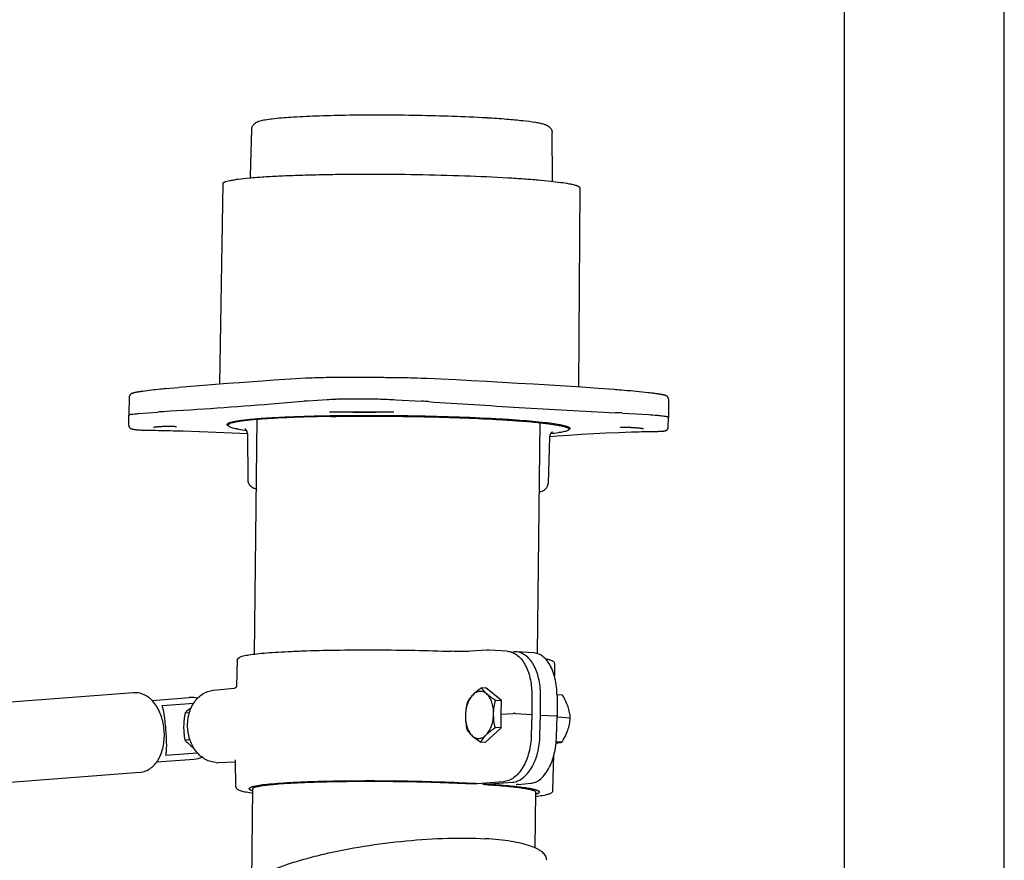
# Model space of a CAD drawing. Extents: x 0 to 420, y 0 to 297.
# Tile 11 of 12: x 389 to 420, y 138 to 164. Entities that reach past the tile are written whole.
import ezdxf

# ---------------------------------------------------------------- set-up
doc = ezdxf.new("R2010")
doc.units = 0
doc.header["$LTSCALE"] = 23.1
for name, color, linetype in [('100350_DXF_CONTINUOUS_LINE', 7, 'CONTINUOUS'), ('100455_DXF_CONTINUOUS_LINE', 7, 'CONTINUOUS'), ('102184_DXF_CONTINUOUS_LINE', 7, 'CONTINUOUS'), ('102343_DXF_FORMAT', 7, 'CONTINUOUS'), ('105-5475-01_DXF_CONTINUOUS', 7, 'CONTINUOUS'), ('105-561-01_DXF_CONTINUOUS_', 7, 'CONTINUOUS'), ('105-562-01_DXF_CONTINUOUS_', 7, 'CONTINUOUS'), ('9900055_DXF_CONTINUOUS_LIN', 7, 'CONTINUOUS'), ('9924051_DXF_CONTINUOUS_LIN', 7, 'CONTINUOUS'), ('GAS_SPRING_BDXF_CONTINUOUS', 7, 'CONTINUOUS')]:
    doc.layers.add(name, color=color, linetype=linetype)

msp = doc.modelspace()

# ---------------------------------------------------------------- linework, layer by layer
at = {"layer": '100350_DXF_CONTINUOUS_LINE', "color": 7, "linetype": 'CONTINUOUS'}
for p, q in [((395.556, 158.777), (395.451, 152.501)), ((406.718, 158.649), (406.679, 152.413)), ((398.194, 152.69), (398.147, 152.688)), ((398.232, 152.692), (398.194, 152.69)), ((398.271, 152.693), (398.232, 152.692)), ((398.301, 152.694), (398.271, 152.693)), ((401.763, 152.686), (401.638, 152.689)), ((401.843, 152.683), (401.763, 152.686)), ((401.933, 152.68), (401.843, 152.683)), ((392.973, 152.268), (392.945, 152.264)), ((392.993, 152.271), (392.973, 152.268)), ((393.61, 152.347), (393.537, 152.339)), ((393.652, 152.352), (393.61, 152.347)), ((393.695, 152.356), (393.652, 152.352)), ((393.739, 152.361), (393.695, 152.356)), ((393.772, 152.364), (393.739, 152.361)), ((393.772, 152.364), (394.163, 152.399)), ((407.842, 152.33), (407.798, 152.334)), ((407.798, 152.334), (407.798, 152.334)), ((407.899, 152.326), (407.842, 152.33)), ((407.955, 152.321), (407.899, 152.326)), ((408.023, 152.315), (407.955, 152.321)), ((408.863, 152.234), (408.761, 152.245)), ((408.903, 152.23), (408.863, 152.234)), ((408.941, 152.225), (408.903, 152.23)), ((408.977, 152.221), (408.941, 152.225)), ((409.012, 152.217), (408.977, 152.221)), ((409.044, 152.213), (409.012, 152.217)), ((409.076, 152.209), (409.044, 152.213)), ((409.105, 152.205), (409.076, 152.209)), ((409.133, 152.201), (409.105, 152.205)), ((409.159, 152.197), (409.133, 152.201)), ((409.184, 152.193), (409.159, 152.197)), ((409.208, 152.19), (409.184, 152.193)), ((409.229, 152.186), (409.208, 152.19)), ((392.63, 152.11), (392.613, 151.531)), ((392.63, 152.11), (392.63, 152.11)), ((398.215, 151.978), (398.819, 152.023)), ((400.963, 152.018), (401.773, 151.97)), ((409.492, 152.045), (409.495, 151.466)), ((392.613, 151.53), (392.613, 151.531)), ((392.615, 151.209), (392.613, 151.53)), ((392.917, 151.585), (393.521, 151.63)), ((399.622, 151.627), (399.623, 151.627)), ((399.623, 151.627), (399.624, 151.628)), ((399.624, 151.628), (399.625, 151.628)), ((399.625, 151.628), (399.626, 151.628)), ((399.626, 151.628), (399.627, 151.628)), ((399.627, 151.628), (399.63, 151.628)), ((399.63, 151.628), (399.632, 151.628)), ((399.632, 151.628), (399.635, 151.628)), ((399.635, 151.628), (399.639, 151.628)), ((399.639, 151.628), (399.644, 151.629)), ((399.644, 151.629), (399.65, 151.629)), ((399.65, 151.629), (399.659, 151.629)), ((399.659, 151.629), (399.67, 151.629)), ((399.67, 151.629), (399.687, 151.63)), ((399.687, 151.63), (399.709, 151.63)), ((399.709, 151.63), (399.741, 151.63)), ((399.741, 151.63), (399.781, 151.63)), ((399.781, 151.63), (399.825, 151.631)), ((399.825, 151.631), (399.859, 151.631)), ((399.859, 151.631), (399.88, 151.631)), ((399.88, 151.631), (399.893, 151.631)), ((399.893, 151.631), (399.947, 151.631)), ((399.947, 151.631), (400.004, 151.63)), ((400.004, 151.63), (400.057, 151.63)), ((400.057, 151.63), (400.127, 151.629)), ((400.127, 151.629), (400.17, 151.629)), ((400.17, 151.629), (400.207, 151.628)), ((400.207, 151.628), (400.24, 151.628)), ((400.24, 151.628), (400.268, 151.627)), ((400.268, 151.627), (400.288, 151.627)), ((400.288, 151.627), (400.302, 151.626)), ((400.302, 151.626), (400.312, 151.626)), ((400.312, 151.626), (400.32, 151.626)), ((400.32, 151.626), (400.326, 151.625)), ((400.326, 151.625), (400.33, 151.625)), ((400.33, 151.625), (400.334, 151.625)), ((400.334, 151.625), (400.338, 151.625)), ((400.338, 151.625), (400.34, 151.625)), ((400.34, 151.625), (400.341, 151.624)), ((400.341, 151.624), (400.343, 151.624)), ((400.343, 151.624), (400.345, 151.624)), ((400.345, 151.624), (400.346, 151.624)), ((408.069, 151.599), (408.879, 151.551)), ((409.486, 151.144), (409.495, 151.466)), ((409.495, 151.466), (409.495, 151.466)), ((392.916, 151.074), (392.941, 151.073)), ((392.941, 151.073), (392.969, 151.071)), ((392.969, 151.071), (392.998, 151.07)), ((392.998, 151.07), (393.028, 151.068)), ((393.028, 151.068), (393.061, 151.067)), ((393.061, 151.067), (393.095, 151.066)), ((393.095, 151.066), (393.132, 151.065)), ((393.132, 151.065), (393.17, 151.064)), ((393.17, 151.064), (393.21, 151.063)), ((393.21, 151.063), (393.252, 151.062)), ((393.252, 151.062), (393.357, 151.061)), ((393.458, 151.168), (393.469, 151.17)), ((393.469, 151.17), (393.481, 151.171)), ((393.481, 151.171), (393.494, 151.172)), ((393.494, 151.172), (393.508, 151.174)), ((393.508, 151.174), (393.522, 151.175)), ((393.522, 151.175), (393.537, 151.176)), ((393.537, 151.176), (393.553, 151.178)), ((393.553, 151.178), (393.569, 151.179)), ((393.569, 151.179), (393.585, 151.18)), ((393.585, 151.18), (393.602, 151.181)), ((393.602, 151.181), (393.619, 151.182)), ((393.619, 151.182), (393.646, 151.184)), ((393.646, 151.184), (393.669, 151.185)), ((393.669, 151.185), (393.69, 151.186)), ((393.69, 151.186), (393.711, 151.187)), ((393.711, 151.187), (393.731, 151.187)), ((393.731, 151.187), (393.752, 151.188)), ((393.752, 151.188), (393.772, 151.188)), ((393.772, 151.188), (393.792, 151.189)), ((393.792, 151.189), (393.812, 151.189)), ((393.812, 151.189), (393.831, 151.19)), ((393.831, 151.19), (393.85, 151.19)), ((393.85, 151.19), (393.868, 151.19)), ((393.868, 151.19), (393.886, 151.19)), ((393.886, 151.19), (393.903, 151.19)), ((393.903, 151.19), (393.92, 151.19)), ((393.92, 151.19), (393.936, 151.189)), ((393.936, 151.189), (393.951, 151.189)), ((393.951, 151.189), (393.966, 151.189)), ((393.966, 151.189), (393.98, 151.188)), ((393.98, 151.188), (393.993, 151.188)), ((393.993, 151.188), (394.005, 151.188)), ((394.005, 151.188), (394.017, 151.187)), ((394.007, 151.047), (394.132, 151.044)), ((394.017, 151.187), (394.028, 151.186)), ((394.132, 151.044), (394.216, 151.042)), ((394.216, 151.042), (394.316, 151.039)), ((394.316, 151.039), (394.316, 151.039)), ((407.941, 150.997), (408.338, 151.009)), ((408.042, 151.158), (408.051, 151.158)), ((408.051, 151.158), (408.06, 151.159)), ((408.06, 151.159), (408.07, 151.159)), ((408.07, 151.159), (408.081, 151.159)), ((408.081, 151.159), (408.092, 151.159)), ((408.11, 151.159), (408.123, 151.159)), ((408.123, 151.159), (408.137, 151.159)), ((408.137, 151.159), (408.159, 151.159)), ((408.159, 151.159), (408.181, 151.159)), ((408.181, 151.159), (408.205, 151.158)), ((408.205, 151.158), (408.23, 151.157)), ((408.23, 151.157), (408.255, 151.156)), ((408.255, 151.156), (408.279, 151.155)), ((408.279, 151.155), (408.304, 151.154)), ((408.304, 151.154), (408.328, 151.153)), ((408.328, 151.153), (408.353, 151.152)), ((408.338, 151.009), (408.339, 151.009)), ((408.339, 151.009), (408.395, 151.011)), ((408.353, 151.152), (408.378, 151.15)), ((408.378, 151.15), (408.402, 151.149)), ((408.395, 151.011), (408.46, 151.013)), ((408.402, 151.149), (408.426, 151.147)), ((408.426, 151.147), (408.449, 151.146)), ((408.449, 151.146), (408.472, 151.144)), ((408.46, 151.013), (408.574, 151.016)), ((408.472, 151.144), (408.493, 151.142)), ((408.493, 151.142), (408.514, 151.14)), ((408.514, 151.14), (408.534, 151.139)), ((408.534, 151.139), (408.547, 151.138)), ((408.547, 151.138), (408.565, 151.136)), ((408.565, 151.136), (408.583, 151.134)), ((408.583, 151.134), (408.599, 151.132)), ((408.599, 151.132), (408.614, 151.131)), ((408.614, 151.131), (408.624, 151.129)), ((408.624, 151.129), (408.633, 151.128)), ((408.633, 151.128), (408.641, 151.127)), ((408.641, 151.127), (408.65, 151.126)), ((408.65, 151.126), (408.657, 151.125)), ((408.657, 151.125), (408.664, 151.124)), ((408.664, 151.124), (408.671, 151.123)), ((408.671, 151.123), (408.677, 151.122)), ((409.057, 151.027), (409.125, 151.028)), ((409.125, 151.028), (409.158, 151.028)), ((409.158, 151.028), (409.179, 151.029)), ((409.179, 151.029), (409.198, 151.029)), ((409.198, 151.029), (409.217, 151.03)), ((409.217, 151.03), (409.235, 151.031)), ((409.235, 151.031), (409.252, 151.031)), ((409.252, 151.031), (409.268, 151.032)), ((409.268, 151.032), (409.283, 151.033)), ((409.283, 151.033), (409.297, 151.034)), ((409.486, 151.144), (409.486, 151.144))]:
    msp.add_line(p, q, dxfattribs=at)
for points in [[(396.074, 152.547), (395.704, 152.52), (395.328, 152.492), (394.946, 152.463), (394.557, 152.432), (394.163, 152.399)], [(398.148, 152.688), (397.827, 152.671), (397.49, 152.65), (397.146, 152.626), (396.795, 152.6), (396.074, 152.547)], [(398.906, 152.709), (398.851, 152.708), (398.784, 152.707), (398.716, 152.706), (398.648, 152.704), (398.578, 152.703), (398.508, 152.701), (398.436, 152.699), (398.364, 152.696), (398.301, 152.694)], [(401.638, 152.689), (401.541, 152.692), (401.446, 152.694), (401.351, 152.697), (401.258, 152.699), (401.166, 152.7), (401.075, 152.702), (400.985, 152.703), (400.911, 152.704)], [(407.798, 152.334), (407.297, 152.371), (406.785, 152.407), (406.278, 152.439), (405.774, 152.47), (405.275, 152.5), (404.781, 152.529), (404.292, 152.558), (403.807, 152.586), (403.328, 152.613), (402.853, 152.639), (402.384, 152.661), (401.932, 152.68)], [(392.945, 152.264), (392.931, 152.262), (392.918, 152.26), (392.905, 152.258), (392.892, 152.255), (392.88, 152.253), (392.869, 152.251), (392.857, 152.249), (392.847, 152.247), (392.836, 152.245), (392.826, 152.243), (392.816, 152.241), (392.807, 152.239), (392.798, 152.237), (392.789, 152.235), (392.781, 152.233), (392.773, 152.231), (392.765, 152.229), (392.757, 152.227), (392.75, 152.225), (392.743, 152.223), (392.737, 152.221), (392.731, 152.219), (392.724, 152.216), (392.719, 152.214), (392.713, 152.212), (392.707, 152.21), (392.702, 152.207), (392.696, 152.204), (392.691, 152.201), (392.685, 152.198), (392.68, 152.195), (392.674, 152.191), (392.668, 152.186), (392.662, 152.181), (392.657, 152.175), (392.651, 152.169), (392.646, 152.161), (392.641, 152.153), (392.637, 152.143), (392.634, 152.134), (392.631, 152.124), (392.63, 152.114), (392.63, 152.11)], [(393.537, 152.339), (393.464, 152.33), (393.393, 152.322), (393.322, 152.313), (393.253, 152.304), (393.184, 152.296), (393.116, 152.287), (393.049, 152.278), (392.993, 152.271)], [(408.761, 152.245), (408.671, 152.254), (408.581, 152.263), (408.488, 152.272), (408.395, 152.281), (408.301, 152.29), (408.205, 152.299), (408.108, 152.308), (408.023, 152.315)], [(409.26, 152.181), (409.25, 152.182), (409.229, 152.186)], [(409.492, 152.045), (409.492, 152.048), (409.491, 152.057), (409.489, 152.065), (409.487, 152.074), (409.484, 152.082), (409.48, 152.09), (409.476, 152.097), (409.471, 152.104), (409.467, 152.109), (409.462, 152.114), (409.457, 152.118), (409.453, 152.122), (409.448, 152.126), (409.444, 152.129), (409.439, 152.131), (409.435, 152.134), (409.431, 152.136), (409.427, 152.138), (409.423, 152.14), (409.419, 152.142), (409.415, 152.143), (409.411, 152.145), (409.406, 152.147), (409.402, 152.148), (409.397, 152.15), (409.393, 152.151), (409.388, 152.153), (409.383, 152.154), (409.377, 152.156), (409.372, 152.157), (409.366, 152.159), (409.361, 152.16), (409.354, 152.162), (409.348, 152.163), (409.341, 152.165), (409.334, 152.166), (409.327, 152.168), (409.32, 152.169), (409.312, 152.171), (409.304, 152.172), (409.296, 152.174), (409.287, 152.176), (409.279, 152.177), (409.26, 152.181)], [(399.62, 151.627), (399.62, 151.627), (399.62, 151.627), (399.62, 151.627), (399.62, 151.627), (399.62, 151.627), (399.62, 151.627), (399.62, 151.627), (399.62, 151.627), (399.621, 151.627), (399.621, 151.627), (399.621, 151.627), (399.622, 151.627)], [(400.346, 151.624), (400.347, 151.624), (400.348, 151.624), (400.348, 151.624), (400.349, 151.624), (400.349, 151.624), (400.349, 151.624), (400.35, 151.624), (400.35, 151.624), (400.35, 151.624), (400.35, 151.624)], [(392.615, 151.209), (392.615, 151.205), (392.616, 151.195), (392.618, 151.185), (392.621, 151.176), (392.625, 151.167), (392.63, 151.158), (392.635, 151.15), (392.64, 151.144), (392.646, 151.138), (392.651, 151.133), (392.657, 151.128), (392.662, 151.124), (392.668, 151.121), (392.673, 151.118), (392.679, 151.115), (392.684, 151.113), (392.689, 151.11), (392.694, 151.108), (392.699, 151.107), (392.704, 151.105), (392.709, 151.103), (392.715, 151.102), (392.72, 151.1), (392.726, 151.099), (392.732, 151.097), (392.738, 151.096), (392.744, 151.095), (392.75, 151.093), (392.757, 151.092), (392.764, 151.091), (392.771, 151.09), (392.778, 151.089), (392.786, 151.087), (392.794, 151.086), (392.802, 151.085), (392.811, 151.084), (392.82, 151.083), (392.829, 151.082), (392.838, 151.081), (392.848, 151.08), (392.859, 151.079), (392.869, 151.078), (392.88, 151.077), (392.892, 151.076), (392.916, 151.074)], [(393.357, 151.061), (393.446, 151.06), (393.537, 151.058), (393.628, 151.056), (393.721, 151.054), (393.815, 151.052), (393.911, 151.05), (394.007, 151.047)], [(393.387, 151.155), (393.387, 151.155), (393.387, 151.155), (393.388, 151.156), (393.389, 151.156), (393.391, 151.157), (393.392, 151.157), (393.394, 151.158), (393.396, 151.158), (393.398, 151.159), (393.401, 151.159), (393.403, 151.16), (393.406, 151.16), (393.409, 151.161), (393.413, 151.162), (393.416, 151.162), (393.42, 151.163), (393.424, 151.164), (393.428, 151.164), (393.433, 151.165), (393.437, 151.166), (393.442, 151.166), (393.447, 151.167), (393.452, 151.168), (393.458, 151.168)], [(394.028, 151.186), (394.038, 151.186), (394.043, 151.185), (394.048, 151.185), (394.052, 151.185), (394.057, 151.184), (394.061, 151.184), (394.065, 151.184), (394.068, 151.183), (394.072, 151.183), (394.075, 151.183), (394.078, 151.182), (394.081, 151.182), (394.084, 151.181), (394.087, 151.181), (394.089, 151.181), (394.091, 151.18), (394.093, 151.18), (394.095, 151.18), (394.097, 151.179), (394.098, 151.179), (394.1, 151.179), (394.101, 151.178), (394.102, 151.178), (394.102, 151.178)], [(394.316, 151.039), (394.824, 151.025), (395.341, 151.006), (395.851, 150.984), (396.324, 150.96)], [(405.772, 150.866), (406.016, 150.884), (406.385, 150.911), (406.763, 150.936), (407.148, 150.959), (407.541, 150.98), (407.941, 150.997)], [(407.997, 151.154), (407.996, 151.153), (407.996, 151.153), (407.996, 151.153), (407.997, 151.154), (407.998, 151.154), (407.998, 151.154), (407.999, 151.154), (408.001, 151.154), (408.002, 151.155), (408.004, 151.155), (408.006, 151.155), (408.008, 151.155), (408.01, 151.156), (408.012, 151.156), (408.015, 151.156), (408.018, 151.156), (408.021, 151.157), (408.024, 151.157), (408.027, 151.157), (408.031, 151.157), (408.034, 151.158), (408.038, 151.158), (408.042, 151.158)], [(408.092, 151.159), (408.104, 151.159), (408.11, 151.159)], [(408.574, 151.016), (408.646, 151.018), (408.716, 151.02), (408.786, 151.022), (408.855, 151.024), (408.924, 151.025), (408.991, 151.026), (409.057, 151.027)], [(408.677, 151.122), (408.683, 151.121), (408.686, 151.121), (408.688, 151.12), (408.691, 151.12), (408.693, 151.119), (408.695, 151.119), (408.697, 151.118), (408.699, 151.118), (408.701, 151.118), (408.703, 151.117), (408.705, 151.117), (408.706, 151.116), (408.708, 151.116), (408.709, 151.116), (408.71, 151.115), (408.711, 151.115), (408.712, 151.115), (408.713, 151.114), (408.714, 151.114), (408.714, 151.114)], [(409.297, 151.034), (409.304, 151.034), (409.31, 151.035), (409.317, 151.035), (409.323, 151.036), (409.329, 151.037), (409.335, 151.037), (409.34, 151.038), (409.346, 151.038), (409.351, 151.039), (409.356, 151.04), (409.361, 151.04), (409.366, 151.041), (409.37, 151.042), (409.375, 151.043), (409.379, 151.043), (409.384, 151.044), (409.388, 151.045), (409.392, 151.046), (409.396, 151.047), (409.4, 151.048), (409.404, 151.049), (409.409, 151.051), (409.413, 151.052), (409.417, 151.054), (409.422, 151.055), (409.426, 151.057), (409.431, 151.06), (409.436, 151.063), (409.441, 151.066), (409.447, 151.07), (409.452, 151.074), (409.458, 151.079), (409.463, 151.085), (409.468, 151.092), (409.473, 151.099), (409.477, 151.107), (409.48, 151.116), (409.483, 151.125), (409.485, 151.133), (409.486, 151.142), (409.486, 151.144)]]:
    msp.add_lwpolyline(points, dxfattribs=at)
for centre, radius, start, end in [((399.23, 125.13), 27.581, 90.1435, 90.6714), ((399.608, 29.703), 123.008, 89.95897, 90.20856), ((399.484, 54.24), 98.471, 89.87607, 90.18782), ((399.384, -63.1), 215.811, 89.78991, 89.91703), ((399.6, 24.22), 128.491, 89.74363, 89.95708), ((399.6, 25.127), 127.584, 89.49848, 89.74148), ((399.747, 31.845), 120.865, 89.54043, 89.79691), ((400.285, 102.917), 49.791, 89.2807, 89.5039), ((398.86, 143.185), 8.816, 94.1922, 95.2198), ((400.352, 127.863), 24.149, 86.1115, 86.6277), ((423.327, 465.874), 314.641, 266.11146, 266.62771), ((394.444, 139.137), 12.528, 93.4153, 94.2268), ((399.186, 122.106), 29.526, 90.2496, 90.5684), ((400.384, 106.965), 44.664, 89.3369, 89.4547), ((427.154, 531.487), 380.366, 266.63371, 267.08905), ((406.355, 122.456), 29.193, 86.6337, 87.0891), ((395.782, 151.313), 0.125, 234.031, 237.044), ((395.801, 151.341), 0.159, 237.045, 239.909)]:
    msp.add_arc(centre, radius, start, end, dxfattribs=at)
for points, knots in [([(395.556, 158.777), (395.556, 158.786), (395.567, 158.801), (395.588, 158.815), (395.623, 158.832), (395.684, 158.852), (395.777, 158.874), (395.896, 158.896), (396.102, 158.926), (396.419, 158.959), (396.866, 158.993), (397.394, 159.021), (397.993, 159.044), (398.653, 159.061), (399.359, 159.072), (400.356, 159.077), (401.616, 159.066), (403.076, 159.029), (404.024, 158.987), (404.473, 158.96)], [0, 0, 0, 0, 0.003127, 0.005438, 0.008376, 0.016264, 0.026921, 0.040356, 0.056534, 0.096849, 0.147175, 0.206588, 0.273975, 0.348068, 0.427464, 0.510659, 0.682091, 0.849416, 1, 1, 1, 1]), ([(404.473, 158.96), (404.639, 158.95), (404.953, 158.93), (405.396, 158.895), (405.781, 158.859), (406.104, 158.82), (406.332, 158.785), (406.479, 158.756), (406.563, 158.735), (406.629, 158.715), (406.676, 158.694), (406.707, 158.675), (406.718, 158.656), (406.718, 158.649)], [0, 0, 0, 0, 0.217569, 0.412644, 0.582644, 0.725343, 0.838942, 0.884413, 0.922186, 0.952246, 0.974706, 0.990041, 1, 1, 1, 1]), ([(398.058, 151.965), (397.726, 151.935), (396.275, 151.809), (394.82, 151.71), (393.698, 151.642)], [0, 0, 0, 0, 0.228192, 1, 1, 1, 1]), ([(398.819, 152.023), (398.967, 152.034), (399.303, 152.047), (399.837, 152.052), (400.404, 152.044), (400.783, 152.029), (400.963, 152.018)], [0, 0, 0, 0, 0.207182, 0.469825, 0.748162, 1, 1, 1, 1]), ([(392.613, 151.531), (392.613, 151.534), (392.62, 151.541), (392.646, 151.551), (392.703, 151.564), (392.798, 151.576), (392.874, 151.582), (392.917, 151.585)], [0, 0, 0, 0, 0.029614, 0.082843, 0.275169, 0.582974, 1, 1, 1, 1]), ([(395.688, 151.243), (395.688, 151.252), (395.704, 151.273), (395.746, 151.293), (395.811, 151.315), (395.9, 151.336), (396.014, 151.357), (396.212, 151.386), (396.517, 151.417), (396.946, 151.45), (397.453, 151.477), (398.029, 151.499), (398.662, 151.516), (399.341, 151.526), (400.3, 151.531), (401.51, 151.521), (402.913, 151.485), (403.825, 151.444), (404.256, 151.419)], [0, 0, 0, 0, 0.003121, 0.008344, 0.016221, 0.026868, 0.040294, 0.056463, 0.096765, 0.147082, 0.20649, 0.273877, 0.347973, 0.427376, 0.510581, 0.682038, 0.849392, 1, 1, 1, 1]), ([(400.81, 151.627), (400.508, 151.63), (399.923, 151.632), (399.339, 151.633), (399.057, 151.632)], [0, 0, 0, 0, 0.516987, 1, 1, 1, 1]), ([(408.879, 151.551), (408.965, 151.546), (409.087, 151.538), (409.238, 151.523), (409.326, 151.513), (409.396, 151.502), (409.448, 151.491), (409.478, 151.482), (409.495, 151.471), (409.495, 151.466)], [0, 0, 0, 0, 0.412743, 0.582813, 0.725622, 0.839352, 0.922731, 0.975344, 1, 1, 1, 1]), ([(395.709, 151.212), (395.706, 151.214), (395.696, 151.222), (395.688, 151.234), (395.688, 151.243)], [0, 0, 0, 0, 0.318246, 1, 1, 1, 1]), ([(404.256, 151.419), (404.415, 151.409), (404.717, 151.39), (405.143, 151.356), (405.513, 151.321), (405.823, 151.284), (406.042, 151.25), (406.183, 151.222), (406.264, 151.202), (406.327, 151.183), (406.373, 151.163), (406.403, 151.144), (406.413, 151.127), (406.413, 151.119)], [0, 0, 0, 0, 0.217632, 0.412755, 0.582784, 0.725492, 0.839078, 0.884533, 0.922287, 0.952321, 0.974751, 0.990057, 1, 1, 1, 1]), ([(406.395, 151.092), (406.394, 151.091), (406.388, 151.087), (406.382, 151.083), (406.376, 151.08)], [0, 0, 0, 0, 0.226406, 1, 1, 1, 1]), ([(406.413, 151.119), (406.413, 151.117), (406.411, 151.106), (406.402, 151.098), (406.395, 151.092)], [0, 0, 0, 0, 0.209881, 1, 1, 1, 1])]:
    msp.add_open_spline(points, degree=3, knots=knots, dxfattribs=at)
at = {"layer": '100455_DXF_CONTINUOUS_LINE', "color": 7, "linetype": 'CONTINUOUS'}
for p, q in [((403.805, 160.839), (403.813, 160.838)), ((396.417, 159.022), (396.459, 160.47)), ((405.863, 158.913), (405.855, 160.362)), ((395.717, 151.277), (395.716, 151.22)), ((396.324, 150.958), (396.333, 149.509)), ((406.385, 151.155), (406.384, 151.097)), ((405.771, 150.849), (405.729, 149.401))]:
    msp.add_line(p, q, dxfattribs=at)
for points, knots in [([(396.719, 160.739), (396.772, 160.754), (396.898, 160.78), (397.218, 160.824), (397.743, 160.866), (398.506, 160.902), (399.075, 160.916), (399.385, 160.921)], [0, 0, 0, 0, 0.062782, 0.143124, 0.36214, 0.652723, 1, 1, 1, 1]), ([(399.385, 160.921), (400.143, 160.933), (401.617, 160.928), (403.091, 160.88), (403.805, 160.839)], [0, 0, 0, 0, 0.514621, 1, 1, 1, 1]), ([(403.813, 160.838), (404.019, 160.826), (404.396, 160.801), (404.903, 160.755), (405.252, 160.712), (405.472, 160.671), (405.561, 160.649), (405.601, 160.637)], [0, 0, 0, 0, 0.343973, 0.628684, 0.846872, 0.930668, 1, 1, 1, 1]), ([(396.459, 160.47), (396.46, 160.506), (396.477, 160.572), (396.517, 160.625), (396.538, 160.646)], [0, 0, 0, 0, 0.551039, 1, 1, 1, 1]), ([(396.538, 160.646), (396.553, 160.66), (396.608, 160.702), (396.673, 160.726), (396.719, 160.739)], [0, 0, 0, 0, 0.306657, 1, 1, 1, 1]), ([(405.601, 160.637), (405.615, 160.632), (405.679, 160.61), (405.742, 160.577), (405.779, 160.539)], [0, 0, 0, 0, 0.223954, 1, 1, 1, 1]), ([(405.779, 160.539), (405.8, 160.519), (405.839, 160.464), (405.854, 160.398), (405.855, 160.362)], [0, 0, 0, 0, 0.448958, 1, 1, 1, 1]), ([(396.417, 159.022), (396.416, 159.016), (396.415, 158.993), (396.409, 158.971), (396.404, 158.955)], [0, 0, 0, 0, 0.265835, 1, 1, 1, 1]), ([(405.875, 158.847), (405.873, 158.852), (405.866, 158.873), (405.863, 158.896), (405.863, 158.913)], [0, 0, 0, 0, 0.235645, 1, 1, 1, 1]), ([(398.941, 151.495), (398.712, 151.491), (398.273, 151.482), (397.648, 151.461), (397.096, 151.434), (396.627, 151.401), (396.251, 151.364), (395.999, 151.328), (395.852, 151.295), (395.787, 151.275), (395.75, 151.258), (395.728, 151.244), (395.716, 151.229), (395.716, 151.22)], [0, 0, 0, 0, 0.211055, 0.404047, 0.574957, 0.720222, 0.836871, 0.922626, 0.95347, 0.976241, 0.984678, 0.99127, 1, 1, 1, 1]), ([(395.716, 151.22), (395.716, 151.212), (395.727, 151.194), (395.757, 151.176), (395.804, 151.156), (395.868, 151.136), (395.95, 151.116), (396.095, 151.088), (396.212, 151.07), (396.297, 151.058)], [0, 0, 0, 0, 0.035891, 0.091485, 0.173163, 0.282609, 0.42024, 0.585949, 1, 1, 1, 1]), ([(398.941, 151.495), (399.362, 151.502), (400.221, 151.507), (401.51, 151.495), (402.77, 151.464), (403.767, 151.423), (404.494, 151.38), (404.966, 151.346), (405.378, 151.309), (405.724, 151.271), (405.968, 151.235), (406.127, 151.205), (406.217, 151.185), (406.288, 151.164), (406.339, 151.143), (406.372, 151.124), (406.384, 151.105), (406.384, 151.097)], [0, 0, 0, 0, 0.168748, 0.344371, 0.516233, 0.673928, 0.744434, 0.807927, 0.863454, 0.910187, 0.947454, 0.962376, 0.974767, 0.984611, 0.991936, 0.99688, 1, 1, 1, 1]), ([(396.324, 150.958), (396.324, 150.981), (396.313, 151.041), (396.276, 151.096), (396.245, 151.116)], [0, 0, 0, 0, 0.387384, 1, 1, 1, 1]), ([(405.848, 151.004), (405.851, 151.005), (405.862, 151.01), (405.851, 151.004), (405.842, 150.997), (405.822, 150.98), (405.787, 150.935), (405.772, 150.885), (405.771, 150.849)], [0, 0, 0, 0, 0.056268, 0.076325, 0.140574, 0.262463, 0.453256, 1, 1, 1, 1]), ([(406.384, 151.097), (406.384, 151.09), (406.373, 151.072), (406.343, 151.054), (406.295, 151.035), (406.231, 151.017), (406.148, 150.999), (406.003, 150.974), (405.885, 150.959), (405.801, 150.949)], [0, 0, 0, 0, 0.035911, 0.091516, 0.173192, 0.282641, 0.420258, 0.585968, 1, 1, 1, 1]), ([(396.333, 149.509), (396.333, 149.473), (396.348, 149.407), (396.387, 149.353), (396.408, 149.332)], [0, 0, 0, 0, 0.551039, 1, 1, 1, 1]), ([(405.649, 149.226), (405.67, 149.246), (405.71, 149.299), (405.728, 149.365), (405.729, 149.401)], [0, 0, 0, 0, 0.448958, 1, 1, 1, 1]), ([(396.408, 149.332), (396.424, 149.316), (396.482, 149.27), (396.552, 149.245), (396.601, 149.23)], [0, 0, 0, 0, 0.305844, 1, 1, 1, 1]), ([(405.454, 149.128), (405.47, 149.133), (405.539, 149.153), (405.608, 149.187), (405.649, 149.226)], [0, 0, 0, 0, 0.227662, 1, 1, 1, 1])]:
    msp.add_open_spline(points, degree=3, knots=knots, dxfattribs=at)
at = {"layer": '102184_DXF_CONTINUOUS_LINE', "color": 7, "linetype": 'CONTINUOUS'}
for p, q in [((396.542, 144.061), (396.626, 151.425)), ((405.396, 144.078), (405.479, 151.323)), ((396.46, 136.978), (396.493, 139.849)), ((405.326, 137.997), (405.346, 139.747))]:
    msp.add_line(p, q, dxfattribs=at)
at = {"layer": '102343_DXF_FORMAT', "color": 7, "linetype": 'CONTINUOUS'}
for p, q in [((419.998, -0.002), (419.998, 296.998)), ((414.998, 4.998), (414.998, 291.998))]:
    msp.add_line(p, q, dxfattribs=at)
at = {"layer": '105-5475-01_DXF_CONTINUOUS', "color": 7, "linetype": 'CONTINUOUS'}
for points, knots in [([(396.092, 136.508), (396.093, 136.633), (396.214, 136.787), (396.38, 136.923), (396.554, 137.044), (396.823, 137.19), (397.205, 137.356), (397.655, 137.517), (398.166, 137.671), (398.938, 137.866), (399.983, 138.068), (401.277, 138.234), (402.546, 138.316), (403.372, 138.311), (403.763, 138.288)], [0, 0, 0, 0, 0.046136, 0.062423, 0.080827, 0.12403, 0.175549, 0.234785, 0.300906, 0.372896, 0.529684, 0.694477, 0.855296, 1, 1, 1, 1]), ([(405.685, 137.612), (405.685, 137.655), (405.66, 137.749), (405.555, 137.869), (405.391, 137.973), (405.17, 138.065), (404.891, 138.144), (404.559, 138.208), (404.177, 138.258), (403.906, 138.28), (403.763, 138.288)], [0, 0, 0, 0, 0.059988, 0.129704, 0.21794, 0.328627, 0.462899, 0.620504, 0.800172, 1, 1, 1, 1])]:
    msp.add_open_spline(points, degree=3, knots=knots, dxfattribs=at)
at = {"layer": '105-561-01_DXF_CONTINUOUS_', "color": 7, "linetype": 'CONTINUOUS'}
for p, q in [((403.808, 144.181), (403.303, 144.151)), ((404.452, 144.148), (403.887, 144.181)), ((396.007, 143.877), (395.982, 143.034)), ((404.574, 144.125), (404.658, 144.131)), ((405.29, 144.098), (404.725, 144.132)), ((405.925, 143.763), (405.927, 143.37)), ((395.257, 142.929), (395.921, 142.998)), ((395.921, 142.998), (395.921, 142.998)), ((403.783, 143.005), (403.776, 142.999)), ((404.268, 142.607), (403.783, 143.005)), ((404.257, 142.179), (404.268, 142.607)), ((405.217, 142.819), (405.216, 142.172)), ((405.489, 142.156), (405.49, 142.803)), ((406.008, 142.771), (406.016, 142.123)), ((404.257, 142.179), (404.636, 142.202)), ((404.258, 141.75), (404.257, 142.179)), ((404.712, 142.202), (405.216, 142.172)), ((405.216, 142.172), (405.202, 141.524)), ((405.475, 141.508), (405.489, 142.156)), ((405.489, 142.156), (405.993, 142.126)), ((405.994, 141.475), (406.016, 142.123)), ((404.258, 141.75), (403.763, 141.292)), ((403.763, 141.292), (403.754, 141.299)), ((395.961, 139.911), (395.956, 140.751)), ((405.879, 139.797), (405.912, 140.91)), ((395.424, 140.666), (395.934, 140.689)), ((403.428, 140.011), (403.495, 140.007)), ((404.338, 140.07), (403.495, 140.007)), ((403.768, 139.991), (404.611, 140.054)), ((403.768, 139.991), (403.768, 140.028)), ((404.791, 139.983), (405.189, 140.02))]:
    msp.add_line(p, q, dxfattribs=at)
for points in [[(403.878, 144.181), (403.868, 144.182), (403.832, 144.182), (403.808, 144.181)], [(406.008, 142.771), (406.007, 142.824), (406.004, 142.894), (405.999, 142.965), (405.992, 143.034), (405.983, 143.103), (405.972, 143.171), (405.959, 143.238), (405.944, 143.304), (405.928, 143.368), (405.909, 143.43), (405.889, 143.491), (405.867, 143.55), (405.843, 143.606), (405.818, 143.66), (405.791, 143.712), (405.763, 143.76), (405.733, 143.806), (405.702, 143.849), (405.669, 143.889), (405.635, 143.926), (405.6, 143.959), (405.564, 143.989), (405.527, 144.016), (405.49, 144.039), (405.451, 144.058), (405.412, 144.073), (405.373, 144.085), (405.333, 144.094), (405.293, 144.098)], [(395.977, 143.031), (395.971, 143.023), (395.962, 143.015), (395.951, 143.007), (395.939, 143.002), (395.929, 142.999), (395.921, 142.998)], [(395.983, 143.042), (395.981, 143.037), (395.977, 143.031)], [(405.189, 140.02), (405.218, 140.024), (405.258, 140.032), (405.298, 140.043), (405.338, 140.059), (405.378, 140.079), (405.418, 140.102), (405.458, 140.13), (405.498, 140.161), (405.536, 140.196), (405.574, 140.235), (405.61, 140.277), (405.646, 140.322), (405.679, 140.371), (405.712, 140.422), (405.743, 140.476), (405.772, 140.533), (405.8, 140.591), (405.826, 140.653), (405.851, 140.716), (405.873, 140.781), (405.894, 140.847), (405.913, 140.915), (405.93, 140.985), (405.945, 141.056), (405.958, 141.127), (405.97, 141.2), (405.979, 141.273), (405.986, 141.346), (405.991, 141.419), (405.994, 141.475)], [(395.935, 140.689), (395.937, 140.688), (395.943, 140.688)], [(395.943, 140.688), (395.952, 140.685), (395.957, 140.682)]]:
    msp.add_lwpolyline(points, dxfattribs=at)
for centre, radius, start, end in [((404.695, 143.625), 0.507, 86.6338, 94.2408), ((395.391, 141.396), 0.731, 266.6243, 272.5672), ((404.852, 139.263), 0.723, 96.0967, 97.1213), ((404.884, 138.966), 1.022, 95.221, 96.103)]:
    msp.add_arc(centre, radius, start, end, dxfattribs=at)
for points, knots in [([(396.008, 143.876), (396.003, 143.95), (396.193, 144.008), (396.384, 144.042), (396.637, 144.074), (396.94, 144.102), (397.305, 144.127), (397.722, 144.148), (398.367, 144.173), (399.256, 144.192), (400.384, 144.196), (401.546, 144.183), (402.325, 144.162), (402.708, 144.148)], [0, 0, 0, 0, 0.032754, 0.059956, 0.096487, 0.142213, 0.196556, 0.258785, 0.328022, 0.483454, 0.653895, 0.829472, 1, 1, 1, 1]), ([(403.303, 144.151), (403.212, 144.145), (403.013, 144.142), (402.815, 144.144), (402.708, 144.148)], [0, 0, 0, 0, 0.461229, 1, 1, 1, 1]), ([(404.452, 144.148), (404.504, 144.145), (404.611, 144.121), (404.759, 144.037), (404.892, 143.91), (405.051, 143.679), (405.184, 143.309), (405.217, 142.988), (405.217, 142.819)], [0, 0, 0, 0, 0.094148, 0.193678, 0.302569, 0.422784, 0.695665, 1, 1, 1, 1]), ([(405.49, 142.803), (405.49, 142.972), (405.456, 143.293), (405.323, 143.663), (405.165, 143.894), (405.032, 144.021), (404.884, 144.105), (404.777, 144.128), (404.725, 144.132)], [0, 0, 0, 0, 0.304335, 0.577216, 0.697431, 0.806322, 0.905852, 1, 1, 1, 1]), ([(405.644, 143.917), (405.68, 143.909), (405.731, 143.898), (405.793, 143.879), (405.83, 143.865), (405.863, 143.849), (405.894, 143.832), (405.919, 143.803), (405.922, 143.776), (405.921, 143.763)], [0, 0, 0, 0, 0.323606, 0.45568, 0.569711, 0.674014, 0.776278, 0.87852, 1, 1, 1, 1]), ([(395.348, 140.666), (395.233, 140.673), (394.993, 140.747), (394.705, 141.003), (394.511, 141.362), (394.432, 141.777), (394.476, 142.195), (394.641, 142.564), (394.909, 142.833), (395.142, 142.917), (395.257, 142.929)], [0, 0, 0, 0, 0.112837, 0.234465, 0.365886, 0.503095, 0.639541, 0.768995, 0.888383, 1, 1, 1, 1]), ([(404.712, 142.202), (404.692, 142.203), (404.667, 142.203), (404.641, 142.202), (404.636, 142.202)], [0, 0, 0, 0, 0.782737, 1, 1, 1, 1]), ([(406.016, 142.123), (406.016, 142.123), (406.013, 142.124), (406.01, 142.125), (406.002, 142.125), (405.996, 142.126), (405.993, 142.126)], [0, 0, 0, 0, 0.075737, 0.273082, 0.586743, 1, 1, 1, 1]), ([(405.202, 141.524), (405.198, 141.342), (405.151, 140.993), (404.995, 140.593), (404.817, 140.339), (404.67, 140.197), (404.51, 140.102), (404.394, 140.074), (404.338, 140.07)], [0, 0, 0, 0, 0.298662, 0.574025, 0.696661, 0.807534, 0.907593, 1, 1, 1, 1]), ([(404.611, 140.054), (404.667, 140.058), (404.783, 140.086), (404.943, 140.181), (405.09, 140.323), (405.268, 140.577), (405.424, 140.977), (405.471, 141.326), (405.475, 141.508)], [0, 0, 0, 0, 0.092407, 0.192466, 0.303339, 0.425975, 0.701338, 1, 1, 1, 1]), ([(395.961, 139.911), (395.961, 139.891), (395.977, 139.856), (396.02, 139.825), (396.068, 139.803), (396.127, 139.784), (396.199, 139.766), (396.321, 139.74), (396.42, 139.724), (396.491, 139.714)], [0, 0, 0, 0, 0.097874, 0.178097, 0.263582, 0.366429, 0.49049, 0.637223, 1, 1, 1, 1]), ([(396.38, 139.85), (396.38, 139.858), (396.393, 139.875), (396.427, 139.892), (396.479, 139.91), (396.587, 139.936), (396.771, 139.965), (397.048, 139.995), (397.395, 140.022), (397.805, 140.046), (398.272, 140.065), (398.982, 140.085), (399.94, 140.096), (401.126, 140.089), (402.297, 140.062), (403.062, 140.031), (403.428, 140.011)], [0, 0, 0, 0, 0.003114, 0.00826, 0.015992, 0.026429, 0.055428, 0.094948, 0.144345, 0.202758, 0.269152, 0.342336, 0.503711, 0.675306, 0.844793, 1, 1, 1, 1]), ([(396.492, 139.785), (396.465, 139.793), (396.43, 139.804), (396.393, 139.826), (396.383, 139.838), (396.381, 139.844)], [0, 0, 0, 0, 0.652513, 0.859197, 1, 1, 1, 1]), ([(403.768, 139.991), (404.005, 139.976), (404.34, 139.952), (404.756, 139.91), (404.999, 139.88), (405.191, 139.849), (405.318, 139.822), (405.393, 139.797), (405.432, 139.78), (405.459, 139.76), (405.459, 139.746)], [0, 0, 0, 0, 0.414108, 0.584089, 0.726524, 0.83977, 0.922699, 0.952676, 0.975127, 1, 1, 1, 1]), ([(404.762, 139.98), (404.758, 139.98), (404.748, 139.978), (404.738, 139.977), (404.732, 139.975)], [0, 0, 0, 0, 0.35635, 1, 1, 1, 1]), ([(405.345, 139.612), (405.416, 139.621), (405.516, 139.635), (405.639, 139.657), (405.711, 139.674), (405.77, 139.692), (405.819, 139.712), (405.862, 139.742), (405.879, 139.777), (405.879, 139.797)], [0, 0, 0, 0, 0.362777, 0.50951, 0.633572, 0.736418, 0.821903, 0.902127, 1, 1, 1, 1]), ([(405.459, 139.746), (405.459, 139.732), (405.431, 139.712), (405.392, 139.697), (405.362, 139.688), (405.345, 139.683)], [0, 0, 0, 0, 0.322077, 0.612488, 1, 1, 1, 1])]:
    msp.add_open_spline(points, degree=3, knots=knots, dxfattribs=at)
msp.add_open_spline([(396.381, 139.844), (396.38, 139.846), (396.38, 139.848), (396.38, 139.85)], degree=3, dxfattribs=at)
at = {"layer": '105-562-01_DXF_CONTINUOUS_', "color": 7, "linetype": 'CONTINUOUS'}
for p, q in [((403.495, 140.007), (403.427, 140.002)), ((403.7, 139.986), (403.7, 140.022)), ((403.7, 139.986), (403.768, 139.991)), ((403.768, 140.028), (403.768, 139.991))]:
    msp.add_line(p, q, dxfattribs=at)
for centre, radius, start, end in [((401.209, 98.727), 41.343, 86.8311, 87.0565), ((401.688, 108.014), 32.035, 86.2775, 86.3993), ((401.778, 108.286), 31.767, 86.1393, 86.4081)]:
    msp.add_arc(centre, radius, start, end, dxfattribs=at)
for points, knots in [([(403.332, 140.016), (402.967, 140.035), (402.205, 140.065), (401.043, 140.09), (399.872, 140.095), (398.929, 140.084), (398.232, 140.063), (397.774, 140.044), (397.372, 140.021), (397.033, 139.994), (396.763, 139.964), (396.582, 139.935), (396.477, 139.91), (396.426, 139.892), (396.393, 139.875), (396.38, 139.858), (396.38, 139.85)], [0, 0, 0, 0, 0.157231, 0.327647, 0.499294, 0.660125, 0.732908, 0.798866, 0.856845, 0.905839, 0.945018, 0.973759, 0.984106, 0.991775, 0.996888, 1, 1, 1, 1]), ([(396.38, 139.85), (396.38, 139.836), (396.408, 139.816), (396.446, 139.8), (396.475, 139.79), (396.492, 139.785)], [0, 0, 0, 0, 0.321837, 0.612274, 1, 1, 1, 1]), ([(396.493, 139.849), (396.494, 139.856), (396.506, 139.874), (396.54, 139.89), (396.591, 139.908), (396.699, 139.934), (396.881, 139.962), (397.155, 139.991), (397.498, 140.018), (397.903, 140.041), (398.365, 140.059), (399.065, 140.078), (400.009, 140.088), (401.175, 140.081), (402.322, 140.053), (403.07, 140.022), (403.427, 140.002)], [0, 0, 0, 0, 0.003115, 0.008285, 0.01606, 0.026559, 0.055734, 0.095489, 0.145161, 0.203873, 0.270564, 0.344022, 0.505768, 0.677326, 0.846175, 1, 1, 1, 1]), ([(403.768, 139.982), (403.99, 139.967), (404.303, 139.944), (404.691, 139.904), (404.917, 139.875), (405.097, 139.845), (405.214, 139.819), (405.284, 139.796), (405.32, 139.78), (405.346, 139.761), (405.346, 139.747)], [0, 0, 0, 0, 0.414643, 0.584506, 0.726723, 0.839733, 0.922489, 0.952425, 0.974886, 1, 1, 1, 1]), ([(405.458, 139.754), (405.455, 139.76), (405.443, 139.772), (405.404, 139.795), (405.323, 139.82), (405.192, 139.849), (405.016, 139.877), (404.797, 139.905), (404.537, 139.933), (404.239, 139.959), (404.028, 139.974), (403.916, 139.981)], [0, 0, 0, 0, 0.01237, 0.030586, 0.087573, 0.173122, 0.286933, 0.428049, 0.595093, 0.786388, 1, 1, 1, 1]), ([(405.346, 139.683), (405.362, 139.688), (405.392, 139.697), (405.431, 139.712), (405.459, 139.732), (405.459, 139.746)], [0, 0, 0, 0, 0.387828, 0.678264, 1, 1, 1, 1])]:
    msp.add_open_spline(points, degree=3, knots=knots, dxfattribs=at)
msp.add_open_spline([(405.459, 139.746), (405.459, 139.749), (405.459, 139.752), (405.458, 139.754)], degree=3, dxfattribs=at)
at = {"layer": '9900055_DXF_CONTINUOUS_LIN', "color": 7, "linetype": 'CONTINUOUS'}
for p, q in [((406.177, 142.777), (406.008, 142.787)), ((394.373, 142.229), (394.512, 142.239)), ((406.423, 142.06), (406.015, 142.084)), ((394.364, 141.379), (394.524, 141.391)), ((406.16, 141.305), (405.983, 141.315))]:
    msp.add_line(p, q, dxfattribs=at)
for centre, radius, start, end in [((396.025, 140.272), 2.561, 124.826, 130.1761), ((396.159, 143.112), 2.498, 231.9028, 232.866)]:
    msp.add_arc(centre, radius, start, end, dxfattribs=at)
for points, knots in [([(406.353, 142.416), (406.343, 142.446), (406.294, 142.572), (406.23, 142.69), (406.177, 142.777)], [0, 0, 0, 0, 0.242286, 1, 1, 1, 1]), ([(406.423, 142.06), (406.419, 142.119), (406.405, 142.239), (406.373, 142.357), (406.353, 142.416)], [0, 0, 0, 0, 0.486004, 1, 1, 1, 1]), ([(394.373, 142.229), (394.361, 142.159), (394.339, 142.017), (394.33, 141.873), (394.329, 141.801)], [0, 0, 0, 0, 0.498408, 1, 1, 1, 1]), ([(406.345, 141.679), (406.366, 141.742), (406.401, 141.868), (406.418, 141.997), (406.423, 142.06)], [0, 0, 0, 0, 0.510004, 1, 1, 1, 1]), ([(394.329, 141.801), (394.328, 141.73), (394.334, 141.588), (394.352, 141.448), (394.364, 141.379)], [0, 0, 0, 0, 0.50523, 1, 1, 1, 1]), ([(406.16, 141.305), (406.179, 141.335), (406.25, 141.455), (406.31, 141.581), (406.345, 141.679)], [0, 0, 0, 0, 0.254354, 1, 1, 1, 1]), ([(394.364, 141.379), (394.401, 141.339), (394.482, 141.258), (394.57, 141.183), (394.618, 141.146)], [0, 0, 0, 0, 0.476114, 1, 1, 1, 1]), ([(405.98, 141.285), (405.998, 141.286), (406.058, 141.291), (406.118, 141.298), (406.16, 141.305)], [0, 0, 0, 0, 0.29722, 1, 1, 1, 1])]:
    msp.add_open_spline(points, degree=3, knots=knots, dxfattribs=at)
at = {"layer": '9924051_DXF_CONTINUOUS_LIN', "color": 7, "linetype": 'CONTINUOUS'}
for p, q in [((403.791, 142.998), (403.646, 143.007)), ((404.268, 142.603), (404.082, 142.614)), ((404.258, 141.753), (404.072, 141.764)), ((403.769, 141.298), (403.626, 141.307))]:
    msp.add_line(p, q, dxfattribs=at)
for points, knots in [([(403.646, 143.007), (403.62, 142.989), (403.523, 142.92), (403.431, 142.844), (403.37, 142.781)], [0, 0, 0, 0, 0.264265, 1, 1, 1, 1]), ([(403.811, 142.814), (403.777, 142.844), (403.717, 142.905), (403.667, 142.974), (403.646, 143.007)], [0, 0, 0, 0, 0.53928, 1, 1, 1, 1]), ([(403.37, 142.781), (403.334, 142.744), (403.269, 142.655), (403.199, 142.497), (403.154, 142.318), (403.143, 142.191), (403.142, 142.127)], [0, 0, 0, 0, 0.218719, 0.463811, 0.727786, 1, 1, 1, 1]), ([(403.37, 142.781), (403.335, 142.745), (403.272, 142.671), (403.221, 142.589), (403.2, 142.549)], [0, 0, 0, 0, 0.5288, 1, 1, 1, 1]), ([(403.811, 142.814), (403.78, 142.841), (403.712, 142.886), (403.589, 142.905), (403.469, 142.867), (403.401, 142.813), (403.37, 142.781)], [0, 0, 0, 0, 0.251987, 0.485271, 0.727038, 1, 1, 1, 1]), ([(404.024, 142.192), (404.025, 142.256), (404.017, 142.379), (403.976, 142.553), (403.91, 142.701), (403.846, 142.782), (403.811, 142.814)], [0, 0, 0, 0, 0.281782, 0.547864, 0.788821, 1, 1, 1, 1]), ([(404.082, 142.614), (404.032, 142.646), (403.939, 142.708), (403.851, 142.778), (403.811, 142.814)], [0, 0, 0, 0, 0.525683, 1, 1, 1, 1]), ([(404.024, 142.192), (404.025, 142.264), (404.037, 142.406), (404.065, 142.546), (404.082, 142.614)], [0, 0, 0, 0, 0.503143, 1, 1, 1, 1]), ([(403.2, 142.549), (403.183, 142.48), (403.155, 142.341), (403.143, 142.199), (403.142, 142.127)], [0, 0, 0, 0, 0.496857, 1, 1, 1, 1]), ([(403.142, 142.127), (403.141, 142.055), (403.15, 141.911), (403.175, 141.769), (403.19, 141.699)], [0, 0, 0, 0, 0.500493, 1, 1, 1, 1]), ([(403.142, 142.127), (403.142, 142.064), (403.15, 141.94), (403.19, 141.767), (403.256, 141.619), (403.32, 141.538), (403.355, 141.506)], [0, 0, 0, 0, 0.281782, 0.547864, 0.788821, 1, 1, 1, 1]), ([(403.796, 141.539), (403.832, 141.575), (403.897, 141.665), (403.967, 141.823), (404.012, 142.002), (404.023, 142.128), (404.024, 142.192)], [0, 0, 0, 0, 0.218719, 0.463811, 0.727786, 1, 1, 1, 1]), ([(404.072, 141.764), (404.057, 141.835), (404.032, 141.976), (404.023, 142.12), (404.024, 142.192)], [0, 0, 0, 0, 0.499507, 1, 1, 1, 1]), ([(403.19, 141.699), (403.211, 141.666), (403.261, 141.597), (403.321, 141.537), (403.355, 141.506)], [0, 0, 0, 0, 0.46072, 1, 1, 1, 1]), ([(403.796, 141.539), (403.816, 141.558), (403.902, 141.641), (403.997, 141.712), (404.072, 141.764)], [0, 0, 0, 0, 0.233902, 1, 1, 1, 1]), ([(403.355, 141.506), (403.386, 141.478), (403.455, 141.433), (403.577, 141.415), (403.698, 141.453), (403.765, 141.506), (403.796, 141.539)], [0, 0, 0, 0, 0.251987, 0.485271, 0.727038, 1, 1, 1, 1]), ([(403.355, 141.506), (403.395, 141.47), (403.483, 141.401), (403.577, 141.338), (403.626, 141.307)], [0, 0, 0, 0, 0.474317, 1, 1, 1, 1]), ([(403.626, 141.307), (403.647, 141.347), (403.698, 141.429), (403.761, 141.502), (403.796, 141.539)], [0, 0, 0, 0, 0.4712, 1, 1, 1, 1])]:
    msp.add_open_spline(points, degree=3, knots=knots, dxfattribs=at)
at = {"layer": 'GAS_SPRING_BDXF_CONTINUOUS', "color": 7, "linetype": 'CONTINUOUS'}
for p, q in [((392.765, 142.853), (364.657, 140.676)), ((393.339, 142.612), (394.507, 142.703)), ((393.654, 142.451), (394.646, 142.527)), ((393.488, 140.689), (394.656, 140.779)), ((393.772, 140.895), (394.762, 140.971)), ((392.955, 140.363), (364.847, 138.186))]:
    msp.add_line(p, q, dxfattribs=at)
for centre, radius, start, end in [((394.54, 142.275), 0.429, 94.0718, 94.4993), ((394.581, 141.736), 0.969, 78.6281, 94.2011), ((394.58, 141.745), 0.969, 274.4631, 289.8647)]:
    msp.add_arc(centre, radius, start, end, dxfattribs=at)
for points, knots in [([(392.957, 140.363), (393.081, 140.373), (393.335, 140.476), (393.587, 140.803), (393.719, 141.218), (393.738, 141.675), (393.649, 142.123), (393.455, 142.513), (393.157, 142.798), (392.891, 142.862), (392.766, 142.853)], [0, 0, 0, 0, 0.112804, 0.23116, 0.360891, 0.499951, 0.639034, 0.768814, 0.88719, 1, 1, 1, 1]), ([(393.772, 140.895), (393.784, 140.944), (393.797, 141.057), (393.8, 141.241), (393.792, 141.451), (393.777, 141.677), (393.758, 141.902), (393.733, 142.112), (393.703, 142.294), (393.673, 142.403), (393.654, 142.451)], [0, 0, 0, 0, 0.097063, 0.215315, 0.351886, 0.49955, 0.647283, 0.784044, 0.902585, 1, 1, 1, 1])]:
    msp.add_open_spline(points, degree=3, knots=knots, dxfattribs=at)

doc.saveas('drawing.dxf')
